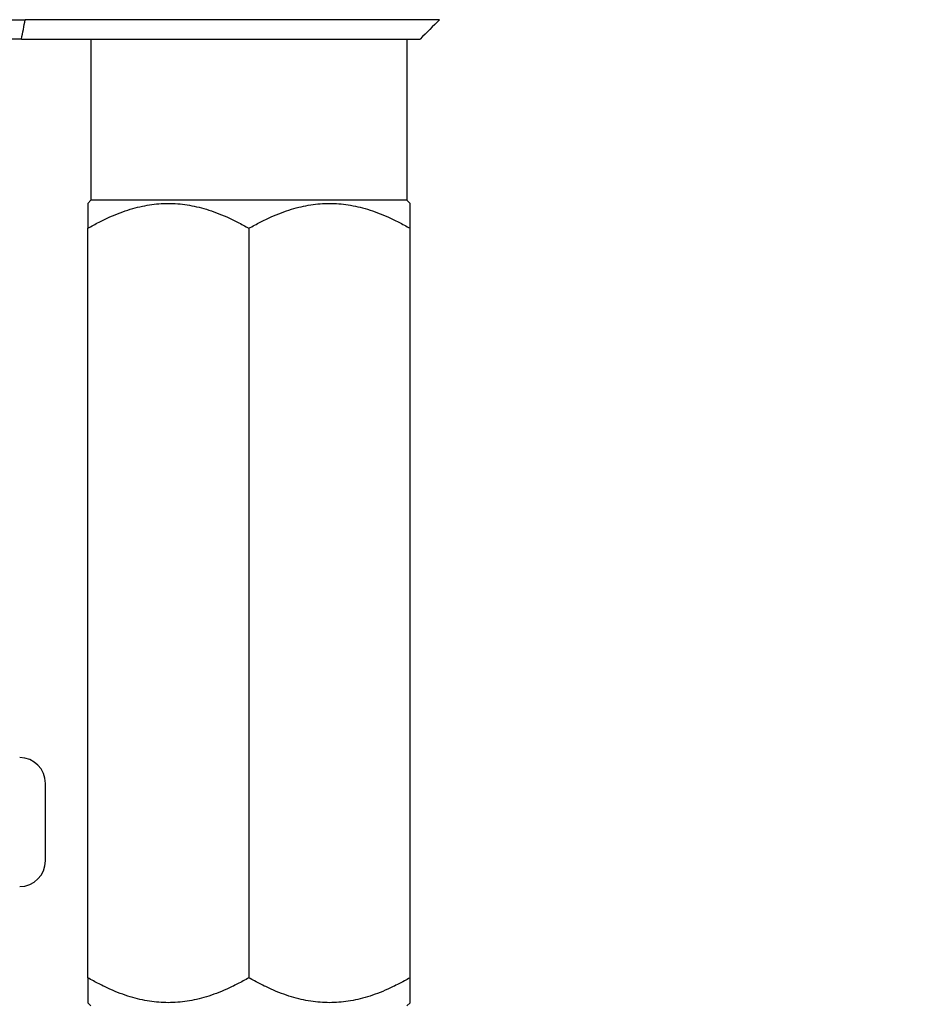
# Model space of a CAD drawing. Extents: x 1 to 669, y 0 to 417.
# Tile 158 of 256: x 116.43 to 117.82, y 347.18 to 348.71. Entities that reach past the tile are written whole.
import ezdxf

# ---------------------------------------------------------------- set-up
doc = ezdxf.new("R2010")
doc.units = 0
doc.header["$LTSCALE"] = 12
doc.header["$MEASUREMENT"] = 0
doc.layers.get('0').update_dxf_attribs({"linetype": 'CONTINUOUS'})
doc.layers.add('D', color=2, linetype='CONTINUOUS')
doc.layers.add('X', color=1, linetype='CONTINUOUS')
doc.styles.get("Standard").update_dxf_attribs({"font": 'SIMPLEX.SHX', "width": 0.875})
doc.dimstyles.new('STANDARD$0', dxfattribs={"dimscale": 32, "dimtxt": 0.09375, "dimasz": 0.0625, "dimexe": 0.03125, "dimexo": 0.03125, "dimgap": 0.03125, "dimtad": 1, "dimtih": 1, "dimtoh": 1, "dimdec": 4, "dimzin": 12, "dimdsep": 46, "dimlunit": 5, "dimtxsty": 'Standard', "dimcen": -0.03125, "dimclrd": 256, "dimclre": 256, "dimclrt": 256, "dimadec": 0, "dimazin": 0, "dimtfac": 0.875, "dimtdec": 4, "dimtofl": 0, "dimtmove": 0, "dimatfit": 3, "dimfxl": 1, "dimtolj": 1, "dimtzin": 12, "dimlwd": 13, "dimlwe": 13, "dimarcsym": 0})

# ---------------------------------------------------------------- blocks, each defined once
blk = doc.blocks.new('*D66')
at = {"layer": 'D', "lineweight": 13, "transparency": 16777216}
for p, q in [((155.735, 359.4009), (155.735, 291.8262)), ((54.6353, 355.7061), (54.6353, 291.8262)), ((56.6353, 292.8262), (153.735, 292.8262))]:
    blk.add_line(p, q, dxfattribs=at)
at = {"layer": 'D', "transparency": 16777216}
for points in [[(56.6353, 293.1595), (56.6353, 292.4928), (54.6353, 292.8262)], [(153.735, 293.1595), (153.735, 292.4928), (155.735, 292.8262)]]:
    blk.add_solid(points, dxfattribs=at)
at = {"layer": 'D', "transparency": 16777216, "insert": (105.1851, 295.3262), "char_height": 3, "attachment_point": 5}
blk.add_mtext('\\A1;101{}{\\C2;%%p1}', dxfattribs=at)
blk = doc.blocks.new('*D67')
at = {"layer": 'D', "lineweight": 13, "transparency": 16777216}
for p, q in [((117.391, 409.7004), (172.142, 409.7004)), ((171.142, 407.7004), (171.142, 363.8076)), ((171.142, 314.9149), (171.142, 358.8076)), ((116.8025, 312.9149), (172.142, 312.9149))]:
    blk.add_line(p, q, dxfattribs=at)
at = {"layer": 'D', "transparency": 16777216}
for points in [[(170.8086, 407.7004), (171.4753, 407.7004), (171.142, 409.7004)], [(170.8086, 314.9149), (171.4753, 314.9149), (171.142, 312.9149)]]:
    blk.add_solid(points, dxfattribs=at)
at = {"layer": 'D', "transparency": 16777216, "insert": (171.142, 361.3076), "char_height": 3, "attachment_point": 5}
blk.add_mtext('\\A1;97{}{\\C2;%%p1}', dxfattribs=at)
blk = doc.blocks.new('*D70')
at = {"layer": 'D', "lineweight": 13, "transparency": 16777216}
for p, q in [((82.8025, 359.8879), (82.8025, 298.5359)), ((148.8025, 359.8879), (148.8025, 298.5359)), ((146.8025, 299.5359), (84.8025, 299.5359))]:
    blk.add_line(p, q, dxfattribs=at)
at = {"layer": 'D', "transparency": 16777216}
for points in [[(84.8025, 299.8693), (84.8025, 299.2026), (82.8025, 299.5359)], [(146.8025, 299.8693), (146.8025, 299.2026), (148.8025, 299.5359)]]:
    blk.add_solid(points, dxfattribs=at)
at = {"layer": 'D', "transparency": 16777216, "insert": (115.8025, 302.0359), "char_height": 3, "attachment_point": 5}
blk.add_mtext('\\A1;66', dxfattribs=at)
blk = doc.blocks.new('*D71')
at = {"layer": 'D', "lineweight": 13, "transparency": 16777216}
for p, q in [((153.8304, 360.8879), (162.2623, 360.8879)), ((161.2623, 358.8879), (161.2623, 339.4014)), ((161.2623, 314.9149), (161.2623, 334.4014)), ((116.8025, 312.9149), (162.2623, 312.9149))]:
    blk.add_line(p, q, dxfattribs=at)
at = {"layer": 'D', "transparency": 16777216}
for points in [[(160.929, 358.8879), (161.5956, 358.8879), (161.2623, 360.8879)], [(160.929, 314.9149), (161.5956, 314.9149), (161.2623, 312.9149)]]:
    blk.add_solid(points, dxfattribs=at)
at = {"layer": 'D', "transparency": 16777216, "insert": (161.2623, 336.9014), "char_height": 3, "attachment_point": 5}
blk.add_mtext('\\A1;48', dxfattribs=at)

msp = doc.modelspace()

# ---------------------------------------------------------------- linework, layer by layer
for radius, start, end in [(33, 199.528779, 69.373612), (15.625, 276.441866, 158.407675), (15.4375, 276.495926, 0)]:
    msp.add_arc((115.80247, 360.88787), radius, start, end)
at = {"layer": 'X'}
for p, q in [((115.16509, 348.71222), (116.43985, 348.71222)), ((117.08247, 348.71222), (116.43985, 348.71222)), ((116.43394, 348.68222), (115.17101, 348.68222)), ((116.43394, 348.68222), (117.05247, 348.68222)), ((116.54176, 348.68222), (116.54176, 348.43222)), ((117.03176, 348.68222), (117.03176, 348.43222)), ((116.54176, 348.43222), (116.53676, 348.42722)), ((117.03176, 348.43222), (116.54176, 348.43222)), ((117.03176, 348.43222), (117.03676, 348.42722)), ((116.53676, 347.22589), (116.53676, 348.38854)), ((116.78676, 348.38854), (116.78676, 347.22589)), ((117.03676, 347.22589), (117.03676, 348.38854)), ((116.47122, 347.40742), (116.47122, 347.52742)), ((116.54176, 347.18222), (116.53676, 347.18722)), ((117.03176, 347.18222), (117.03676, 347.18722))]:
    msp.add_line(p, q, dxfattribs=at)
for centre, start, end in [((116.43122, 347.52742), 0, 90), ((116.43122, 347.40742), 270, 360)]:
    msp.add_arc(centre, 0.04, start, end, dxfattribs=at)
msp.add_ellipse((83.11845, 351.97957), major_axis=(33.64026, 0.00003), ratio=0.7071067, start_param=-0.1390674, end_param=-0.137794, dxfattribs=at)
at = {"layer": 'X', "extrusion": (8.74239e-10, -8.74239e-10, -1)}
msp.add_ellipse((120.20858, 351.83832), major_axis=(-12.33331, -12.33331), ratio=0, start_param=-1.3145324, end_param=-1.312017, dxfattribs=at)
at = {"layer": 'X'}
for points, weights in [([(116.53676, 348.42722), (116.53676, 348.42722), (116.53676, 348.38854)], [3.62572745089, 3.62572745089, 3.36541193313]), ([(116.53676, 348.38854), (116.66176, 348.46071), (116.78676, 348.38854)], [3.36541193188, 3.88604296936, 3.36541193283]), ([(116.78676, 348.38854), (116.91176, 348.46071), (117.03676, 348.38854)], [3.36541193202, 3.88604296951, 3.36541193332]), ([(117.03676, 348.38854), (117.03676, 348.42722), (117.03676, 348.42722)], [3.36541193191, 3.62572745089, 3.62572745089]), ([(116.78676, 347.22589), (116.66176, 347.15373), (116.53676, 347.22589)], [3.30333247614, 3.81435978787, 3.3033324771]), ([(116.53676, 347.22589), (116.53676, 347.18722), (116.53676, 347.18722)], [3.30333247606, 3.55884613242, 3.55884613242]), ([(117.03676, 347.22589), (116.91176, 347.15373), (116.78676, 347.22589)], [3.30333247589, 3.8143597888, 3.30333247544]), ([(117.03676, 347.18722), (117.03676, 347.18722), (117.03676, 347.22589)], [3.55884613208, 3.55884613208, 3.30333247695])]:
    msp.add_rational_spline(points, weights, degree=2, dxfattribs=at)

# ---------------------------------------------------------------- dimensions: what is measured, and where the dimension line sits
at = {"layer": 'D'}
dim = msp.add_linear_dim(base=(171.14195, 312.91487), p1=(116.39097, 409.70037), p2=(115.80247, 312.91487), angle=90, text='<>{}{\\C2;%%p1}', dimstyle='STANDARD$0', override={"dimdec": 0, "dimtp": 1, "dimtm": 1, "dimarcsym": 1}, dxfattribs=at)
dim.commit()
dim.dimension.update_dxf_attribs({"geometry": '*D67', "text_midpoint": (171.14195, 361.30762)})
dim = msp.add_linear_dim(base=(82.80247, 299.53593), p1=(148.80247, 360.88787), p2=(82.80247, 360.88787), dimstyle='STANDARD$0', override={"dimdec": 1, "dimarcsym": 1}, dxfattribs=at)
dim.commit()
dim.dimension.update_dxf_attribs({"geometry": '*D70', "text_midpoint": (115.80247, 302.03593)})
dim = msp.add_linear_dim(base=(161.2623, 312.91487), p1=(152.83037, 360.88787), p2=(115.80247, 312.91487), angle=90, dimstyle='STANDARD$0', override={"dimdec": 2, "dimarcsym": 1}, dxfattribs=at)
dim.commit()
dim.dimension.update_dxf_attribs({"geometry": '*D71', "text_midpoint": (161.2623, 336.90137)})
dim = msp.add_linear_dim(base=(155.73497, 292.82615), p1=(54.63525, 356.70607), p2=(155.73497, 360.40088), text='<>{}{\\C2;%%p1}', dimstyle='STANDARD$0', override={"dimdec": 0, "dimtp": 1, "dimtm": 1, "dimarcsym": 1}, dxfattribs=at)
dim.commit()
dim.dimension.update_dxf_attribs({"geometry": '*D66', "text_midpoint": (105.18511, 295.32615)})

doc.saveas('drawing.dxf')
